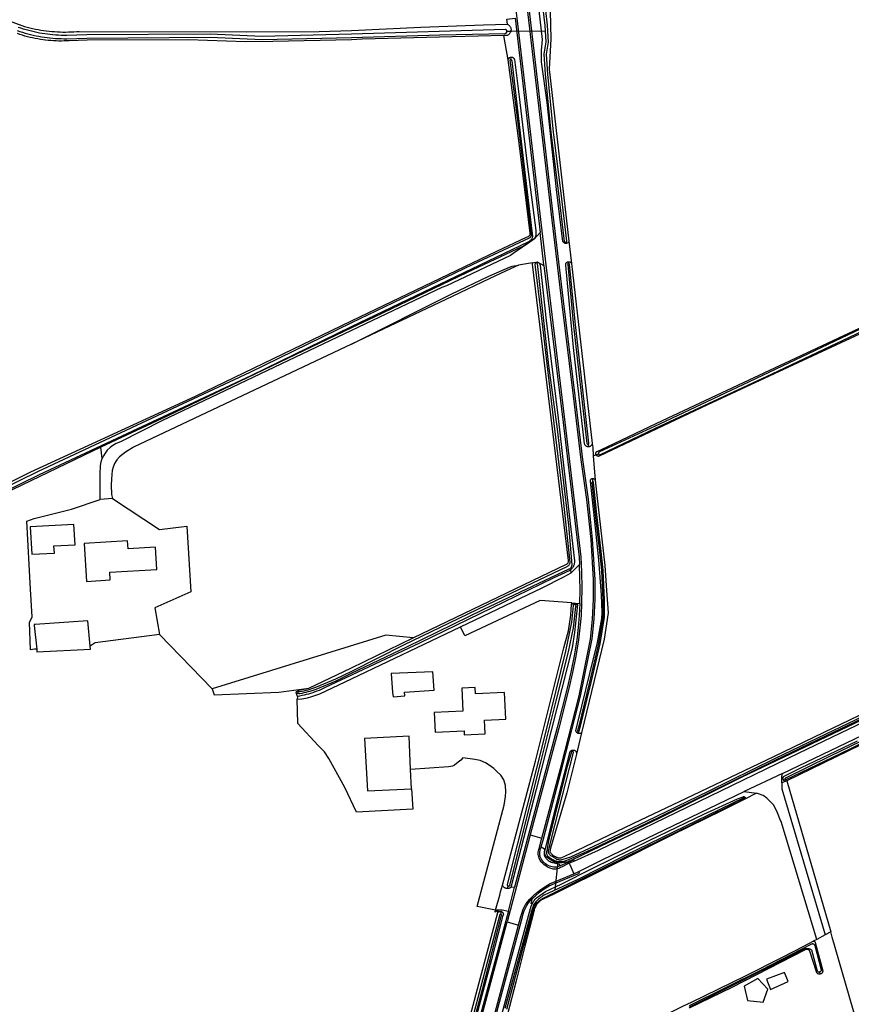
# Model space of a CAD drawing. Header units: metres. Extents: x 174423 to 274510, y 410991 to 462742.
# Tile 220 of 256: x 175052.26 to 175054.81, y 462716.99 to 462720. Entities that reach past the tile are written whole.
import ezdxf

# ---------------------------------------------------------------- set-up
doc = ezdxf.new("R2010")
doc.units = ezdxf.units.M
doc.layers.add('N-XX-AL-LIJN_0.20-G', color=7, linetype='Continuous', lineweight=25)

# ---------------------------------------------------------------- blocks, each defined once
blk = doc.blocks.new('Situatie')
at = {"lineweight": -3}
for p, q in [((-2.2925, 6.3551), (-2.1754, 6.3569)), ((-2.2925, 6.3551), (-2.2806, 6.3553)), ((-2.2817, 6.2757), (-2.2811, 6.2674)), ((-2.1128, 5.7062), (-2.1133, 5.7101)), ((-2.2039, 5.6467), (-2.2042, 5.6488)), ((-2.1049, 5.6502), (-2.1046, 5.6453)), ((-2.0444, 5.0922), (-2.0437, 5.0842)), ((-2.0284, 5.057), (-2.0203, 5.0601)), ((-2.0203, 5.0601), (-2.0128, 5.0629)), ((-2.0305, 4.9875), (-2.0306, 4.9775)), ((-3.499, 4.9265), (-3.5365, 4.923)), ((-2.0852, 4.6049), (-2.0855, 4.6017)), ((-3.1942, 4.3442), (-3.3553, 4.5102)), ((-2.9375, 4.3318), (-2.932, 4.3315)), ((-2.0741, 4.2129), (-2.0754, 4.2078)), ((-2.0911, 4.1525), (-2.0899, 4.1568)), ((-1.4496, 4.0852), (-1.5672, 4.0295)), ((-1.4476, 4.0664), (-1.4416, 4.0685)), ((-1.4368, 4.0621), (-1.3023, 3.6005)), ((-1.5638, 4.011), (-1.567, 4.0098)), ((-2.1781, 3.8372), (-2.1769, 3.8416)), ((-2.1454, 3.7282), (-2.1354, 3.816)), ((-2.2899, 3.7414), (-2.2914, 3.7331)), ((-2.2883, 3.6643), (-2.269, 3.737)), ((-2.3111, 3.6548), (-2.3094, 3.6626)), ((-1.334, 3.4715), (-1.3359, 3.4786))]:
    blk.add_line(p, q, dxfattribs=at)
for points in [[(-2.1024, 3.8104), (-2.1261, 3.799), (-2.1289, 3.7973), (-2.1318, 3.7958), (-2.1348, 3.7946), (-2.138, 3.7937), (-2.1412, 3.793), (-2.1445, 3.7927), (-2.1477, 3.7926), (-2.151, 3.7928), (-2.1543, 3.7933), (-2.1574, 3.7941), (-2.1632, 3.7963), (-2.1687, 3.799), (-2.1739, 3.8022), (-2.1788, 3.8059), (-2.1833, 3.81), (-2.1875, 3.8145), (-2.1912, 3.8194), (-2.1929, 3.8227), (-2.1943, 3.8262), (-2.1954, 3.8298), (-2.1962, 3.8335), (-2.1967, 3.8372), (-2.1969, 3.841), (-2.1967, 3.8447), (-2.1962, 3.8485), (-2.1954, 3.8521), (-2.1943, 3.8557), (-2.1858, 3.8872), (-2.1262, 4.1116), (-2.0719, 4.3221), (-2.0373, 4.4961), (-2.031, 4.5566), (-2.0278, 4.6174), (-2.0277, 4.6782), (-2.0353, 4.8006), (-2.0478, 4.9227), (-2.0651, 5.0442), (-2.0888, 5.2398), (-2.1245, 5.5283), (-2.1565, 5.7946), (-2.1967, 6.1447), (-2.2306, 6.4333)], [(-2.188, 3.8605), (-2.1812, 3.8856), (-2.1212, 4.1117), (-2.0673, 4.3211), (-2.0321, 4.4965), (-2.0258, 4.5571), (-2.0227, 4.6178), (-2.0229, 4.6787), (-2.0305, 4.8014), (-2.043, 4.9237), (-2.0603, 5.0454), (-2.0839, 5.2406), (-2.1198, 5.5307), (-2.1514, 5.7951), (-2.1917, 6.1463), (-2.2261, 6.4353)], [(-2.2925, 6.3551), (-2.2927, 6.3561), (-2.293, 6.357), (-2.2934, 6.3579), (-2.2941, 6.3586), (-2.2948, 6.3593), (-2.2956, 6.3598), (-2.2965, 6.3602), (-2.2974, 6.3604), (-2.2983, 6.3605), (-2.7678, 6.3461), (-3.0414, 6.3395), (-3.2002, 6.3466), (-3.5778, 6.3445), (-3.6392, 6.3424), (-3.6476, 6.3424), (-3.656, 6.3426), (-3.6644, 6.3429), (-3.6727, 6.3434), (-3.6811, 6.344), (-3.6894, 6.3448), (-3.6978, 6.3458), (-3.7061, 6.347), (-3.7144, 6.3483), (-3.7226, 6.3497), (-3.7309, 6.3513), (-3.7391, 6.3531), (-3.7473, 6.355), (-3.7554, 6.3571), (-3.7635, 6.3593), (-3.7715, 6.3617), (-3.7795, 6.3642), (-3.7875, 6.3669)], [(-3.7907, 6.3575), (-3.7826, 6.3547), (-3.7744, 6.3521), (-3.7662, 6.3497), (-3.7579, 6.3474), (-3.7496, 6.3453), (-3.7413, 6.3433), (-3.7329, 6.3415), (-3.7245, 6.3399), (-3.716, 6.3384), (-3.7075, 6.3371), (-3.699, 6.3359), (-3.6905, 6.3349), (-3.682, 6.3341), (-3.6734, 6.3334), (-3.6649, 6.3329), (-3.6563, 6.3326), (-3.6477, 6.3324), (-3.639, 6.3324), (-3.5776, 6.3345), (-3.2004, 6.3366), (-3.0415, 6.3295), (-2.7678, 6.3362), (-2.4977, 6.344), (-2.2983, 6.3486), (-2.2973, 6.3488), (-2.2964, 6.349), (-2.2955, 6.3494), (-2.2947, 6.35), (-2.294, 6.3506), (-2.2934, 6.3514), (-2.2929, 6.3523), (-2.2926, 6.3532), (-2.2925, 6.3542), (-2.2925, 6.3551)], [(-2.2219, 6.7501), (-2.1764, 6.3729), (-2.1735, 6.3227), (-2.1798, 6.2852), (-2.176, 6.2238), (-2.1581, 6.0459), (-2.1348, 5.8593), (-2.1174, 5.7121), (-2.117, 5.7117), (-2.1164, 5.7111), (-2.1157, 5.7106), (-2.1149, 5.7103), (-2.1141, 5.7101), (-2.1133, 5.7101), (-2.1124, 5.7103), (-2.1116, 5.7106), (-2.1109, 5.711), (-2.1103, 5.7116), (-2.1098, 5.7123), (-2.1094, 5.713), (-2.1269, 5.8602), (-2.1501, 6.0468), (-2.168, 6.2244), (-2.1718, 6.2847), (-2.1654, 6.3222), (-2.1684, 6.3733), (-2.2044, 6.6891)], [(-2.0203, 5.0601), (-2.0204, 5.0604), (-2.0207, 5.0614), (-2.0208, 5.0626), (-2.0208, 5.0637), (-2.0206, 5.0648), (-2.0203, 5.0659), (-2.0198, 5.0669), (-2.0192, 5.0678), (-2.0184, 5.0687), (-2.0175, 5.0694), (-2.0166, 5.07), (-1.9857, 5.0844), (-1.8339, 5.1563), (-1.569, 5.2806), (-1.2145, 5.447)], [(-2.1608, 6.4164), (-2.1582, 6.3317), (-2.1635, 6.2391), (-2.1029, 5.7128), (-2.095, 5.6446), (-2.0317, 5.0942), (-2.0303, 5.0824), (-2.0284, 5.057)], [(-2.3171, 6.8437), (-2.2706, 6.4612), (-2.2627, 6.3949), (-2.1741, 5.6404), (-2.1156, 5.1596), (-2.0668, 4.7472), (-2.0644, 4.7003), (-2.0636, 4.6534), (-2.0644, 4.6065), (-2.066, 4.5687), (-2.0692, 4.531), (-2.0739, 4.4935), (-2.0822, 4.4436), (-2.0922, 4.394), (-2.1037, 4.3448), (-2.1343, 4.2239), (-2.2217, 3.897), (-2.2921, 3.631)], [(-2.1128, 5.7062), (-2.114, 5.7064), (-2.1152, 5.7067), (-2.1163, 5.7072), (-2.1174, 5.7078), (-2.1184, 5.7086), (-2.1193, 5.7094), (-2.12, 5.7104), (-2.1207, 5.7115), (-2.1212, 5.7126), (-2.141, 5.871), (-2.1696, 6.1371), (-2.1871, 6.2618), (-2.187, 6.2964), (-2.1836, 6.3301), (-2.2309, 6.7387)], [(-3.823, 6.3903), (-3.7761, 6.3726), (-3.768, 6.3702), (-3.7598, 6.3679), (-3.7516, 6.3658), (-3.7434, 6.3638), (-3.7351, 6.362), (-3.7267, 6.3604), (-3.7184, 6.3589), (-3.71, 6.3576), (-3.7016, 6.3564), (-3.6932, 6.3554), (-3.6847, 6.3546), (-3.6763, 6.3539), (-3.6678, 6.3534), (-3.6593, 6.353), (-3.6509, 6.3528), (-3.6424, 6.3528), (-3.6339, 6.3529), (-3.6254, 6.3531), (-3.6169, 6.3536), (-3.6085, 6.3542), (-3.601, 6.3548), (-3.09, 6.3529), (-2.8674, 6.3541), (-2.7678, 6.3578), (-2.5561, 6.3676), (-2.3638, 6.3743), (-2.2912, 6.3769), (-2.2896, 6.3761), (-2.2881, 6.3752), (-2.2868, 6.3742), (-2.2855, 6.373), (-2.2843, 6.3717), (-2.2833, 6.3703), (-2.2824, 6.3689), (-2.2816, 6.3673), (-2.281, 6.3657), (-2.2805, 6.364), (-2.2802, 6.3623), (-2.2801, 6.3606), (-2.2801, 6.3589), (-2.2802, 6.3571), (-2.2805, 6.3554), (-2.2806, 6.3553)], [(-4.2474, 4.7607), (-3.7486, 5.008), (-3.2454, 5.239), (-2.7678, 5.469), (-2.3233, 5.6828), (-2.2326, 5.725), (-2.2264, 5.7279), (-2.2254, 5.7285), (-2.2245, 5.7292), (-2.2237, 5.73), (-2.2229, 5.731), (-2.2224, 5.732), (-2.2219, 5.7331), (-2.2217, 5.7342), (-2.2215, 5.7354), (-2.2216, 5.7366), (-2.2217, 5.7374), (-2.2552, 6.0127), (-2.2887, 6.2676), (-2.3019, 6.3421), (-2.7351, 6.3308), (-2.7678, 6.3289), (-3.0082, 6.3235), (-3.0923, 6.3226), (-3.2665, 6.3292), (-3.577, 6.3275), (-3.6312, 6.3261), (-3.6392, 6.3256), (-3.6473, 6.3254), (-3.6554, 6.3253), (-3.6634, 6.3253), (-3.6715, 6.3255), (-3.6795, 6.3259), (-3.6876, 6.3264), (-3.6956, 6.3271), (-3.7036, 6.328), (-3.7116, 6.329), (-3.7196, 6.3302), (-3.7276, 6.3315), (-3.7355, 6.333), (-3.7434, 6.3346), (-3.7512, 6.3364), (-3.7591, 6.3384), (-3.7668, 6.3405), (-3.7746, 6.3428), (-3.7823, 6.3452), (-3.7899, 6.3478)], [(-2.2912, 6.3769), (-2.2929, 6.3917), (-2.2679, 6.3949), (-2.1913, 5.7401), (-2.2098, 5.7189), (-2.2109, 5.7181), (-2.2267, 5.7071), (-2.2447, 5.6947), (-2.2733, 5.6753), (-2.2819, 5.6694), (-2.4778, 5.5765), (-2.492, 5.5713), (-2.7678, 5.4395), (-3.3481, 5.1633), (-3.4744, 5.0995), (-3.4875, 5.0941), (-3.4977, 5.088), (-3.5065, 5.0816), (-3.5149, 5.0739), (-3.5218, 5.0645), (-3.5266, 5.0564), (-3.5304, 5.0488)], [(-2.2806, 6.3553), (-2.281, 6.3538), (-2.2816, 6.3522), (-2.2824, 6.3506), (-2.2833, 6.3491), (-2.2844, 6.3478), (-2.2856, 6.3465), (-2.2868, 6.3453), (-2.2882, 6.3443), (-2.2897, 6.3434), (-2.2912, 6.3426), (-2.2929, 6.342), (-2.2936, 6.3418), (-2.3019, 6.3421)], [(-4.2629, 4.7348), (-3.7222, 4.9997), (-3.0748, 5.3025), (-2.7678, 5.452), (-2.2275, 5.7113), (-2.2257, 5.7122), (-2.2239, 5.7133), (-2.2223, 5.7145), (-2.2207, 5.7157), (-2.2193, 5.7172), (-2.2179, 5.7187), (-2.2167, 5.7203), (-2.2156, 5.722), (-2.2147, 5.7238), (-2.2139, 5.7257), (-2.2136, 5.7275), (-2.2135, 5.7284), (-2.2138, 5.73), (-2.214, 5.7315), (-2.2143, 5.7354), (-2.2508, 6.0431), (-2.2771, 6.2651), (-2.2791, 6.2673), (-2.2811, 6.2674), (-2.2832, 6.2675), (-2.2835, 6.2671), (-2.2552, 6.0433), (-2.2188, 5.7338), (-2.2188, 5.7335), (-2.2187, 5.7322), (-2.2187, 5.731), (-2.2189, 5.7297), (-2.2192, 5.7285), (-2.2197, 5.7273), (-2.2203, 5.7262), (-2.2211, 5.7252), (-2.222, 5.7243), (-2.223, 5.7235), (-2.2241, 5.7228), (-2.3964, 5.6418), (-2.6153, 5.5366), (-2.7678, 5.4631), (-3.0791, 5.3115), (-3.7265, 5.0087), (-4.2673, 4.7438)], [(-2.2817, 6.2757), (-2.2809, 6.2758), (-2.2797, 6.2759), (-2.2784, 6.2759), (-2.2772, 6.2757), (-2.276, 6.2754), (-2.2749, 6.2749), (-2.2738, 6.2742), (-2.2728, 6.2734), (-2.2719, 6.2726), (-2.2711, 6.2716), (-2.2705, 6.2705), (-2.27, 6.2694), (-2.2698, 6.2686), (-2.2551, 6.1542), (-2.2306, 5.9486), (-2.2046, 5.7454), (-2.2037, 5.7321), (-2.2042, 5.73), (-2.2049, 5.7279), (-2.2058, 5.7258), (-2.2068, 5.7238), (-2.2079, 5.7219), (-2.2106, 5.7194), (-2.2169, 5.7149), (-2.2172, 5.7146), (-2.2421, 5.698), (-2.2625, 5.6885), (-2.414, 5.6169), (-2.6985, 5.4804), (-2.7681, 5.4482), (-3.3317, 5.1783), (-3.5345, 5.0831)], [(-2.2887, 6.2676), (-2.2885, 6.2688), (-2.2882, 6.27), (-2.2877, 6.2711), (-2.287, 6.2721), (-2.2862, 6.2731), (-2.2853, 6.2739), (-2.2843, 6.2746), (-2.2832, 6.2752), (-2.2821, 6.2756), (-2.2817, 6.2757)], [(2.6992, 6.1238), (1.8706, 5.722), (1.8242, 5.6996), (1.6768, 5.6268), (0.679, 5.1448), (0.6129, 5.1131), (-1.3994, 4.1472), (-2.0137, 3.8493), (-2.0863, 3.8167), (-2.0879, 3.821), (-2.1228, 3.8058), (-2.1296, 3.803)], [(-3.731, 4.4655), (-3.7376, 4.4652), (-3.7502, 4.4631), (-3.7532, 4.5472), (-3.7443, 4.5645), (-3.7495, 4.6491), (-3.7615, 4.857), (-3.7389, 4.8647), (-3.6246, 4.8934), (-3.5365, 4.923), (-3.5365, 5.001), (-3.5353, 5.0269), (-3.534, 5.0379), (-3.5308, 5.048), (-3.5304, 5.0488), (-3.5345, 5.0831), (-3.9113, 4.9024)], [(-2.4543, 3.1582), (-2.3206, 3.6599), (-2.3192, 3.6649), (-2.3232, 3.6643), (-2.3286, 3.6612), (-2.3284, 3.6622), (-2.3271, 3.667), (-2.3832, 3.6778), (-2.3014, 3.9879), (-2.2967, 4.0143), (-2.2955, 4.0287), (-2.2972, 4.0483), (-2.3019, 4.0652), (-2.3117, 4.0798), (-2.3236, 4.0908), (-2.3331, 4.1001), (-2.3469, 4.1102), (-2.3585, 4.1179), (-2.3749, 4.1247), (-2.3904, 4.1276), (-2.4274, 4.1332), (-2.4332, 4.1256), (-2.4413, 4.1193), (-2.4526, 4.111), (-2.4593, 4.1077), (-2.4715, 4.105), (-2.5874, 4.0974)], [(-2.1794, 5.6388), (-2.1796, 5.6403), (-2.1913, 5.7401)], [(-2.1029, 5.7128), (-2.103, 5.7125), (-2.1035, 5.7114), (-2.1042, 5.7103), (-2.1049, 5.7093), (-2.1058, 5.7085), (-2.1068, 5.7077), (-2.1079, 5.7071), (-2.1091, 5.7067), (-2.1103, 5.7064), (-2.1115, 5.7062), (-2.1128, 5.7062)], [(-1.1096, 5.4931), (-1.5516, 5.2825), (-1.8264, 5.1536), (-2.0116, 5.0673), (-2.012, 5.0669), (-2.0125, 5.0662), (-2.0128, 5.0655), (-2.013, 5.0647), (-2.013, 5.0639), (-2.0128, 5.0631), (-2.0128, 5.0629), (-2.0125, 5.0623), (-2.0121, 5.0617), (-2.0115, 5.0611), (-2.0109, 5.0606), (-2.0101, 5.0603), (-2.0093, 5.0601), (-2.0085, 5.0601), (-1.8384, 5.1413), (-1.4815, 5.3074), (-1.0667, 5.5046)], [(-2.0284, 5.057), (-2.0229, 4.9824), (-2.0229, 4.9823), (-2.0156, 4.9175), (-1.9929, 4.7215), (-1.9882, 4.6446), (-1.9834, 4.576), (-1.995, 4.4962), (-2.0641, 4.2096), (-2.0766, 4.1578), (-2.08, 4.1444), (-2.1097, 4.0256), (-2.1597, 3.8562), (-2.1611, 3.8457), (-2.1597, 3.8436), (-2.1582, 3.8416), (-2.1565, 3.8397), (-2.1548, 3.8379), (-2.1529, 3.8362), (-2.1509, 3.8346), (-2.1488, 3.8331), (-2.1466, 3.8318), (-2.1444, 3.8307), (-2.1421, 3.8296), (-2.1397, 3.8287), (-2.1378, 3.8282), (-2.1357, 3.8276), (-2.1335, 3.8272), (-2.1313, 3.827), (-2.1291, 3.827), (-2.1269, 3.8271), (-2.1137, 3.833), (-2.0785, 3.8495), (-2.0299, 3.8729), (-1.8827, 3.9431), (-1.7459, 4.0083), (-1.6104, 4.073), (-1.4763, 4.1375), (-1.3221, 4.2116), (-1.165, 4.2864)], [(-1.1552, 5.4558), (-1.6795, 5.2123), (-2.0101, 5.0555), (-2.0114, 5.0552), (-2.0126, 5.055), (-2.0137, 5.0551), (-2.0148, 5.0553), (-2.0159, 5.0556), (-2.0169, 5.0561), (-2.0178, 5.0567), (-2.0186, 5.0575), (-2.0194, 5.0584), (-2.0199, 5.0593), (-2.0203, 5.0601)], [(-2.579, 4.4995), (-2.1109, 4.725), (-2.1097, 4.7257), (-2.1086, 4.7264), (-2.1075, 4.7273), (-2.1066, 4.7283), (-2.1058, 4.7294), (-2.1051, 4.7306), (-2.1046, 4.7319), (-2.1042, 4.7332), (-2.104, 4.7345), (-2.1039, 4.7359), (-2.1039, 4.7363), (-2.2143, 5.6432), (-2.2147, 5.647), (-2.2574, 5.6398), (-2.2819, 5.6282), (-2.3448, 5.5985), (-2.4603, 5.5439), (-2.7678, 5.3984), (-3.4345, 5.083), (-3.4383, 5.0808), (-3.4511, 5.0725), (-3.4589, 5.0674), (-3.469, 5.0607), (-3.4775, 5.0536), (-3.4857, 5.0443), (-3.4932, 5.0335), (-3.4974, 5.0215), (-3.5, 5.0114), (-3.5015, 4.9997), (-3.5025, 4.985), (-3.5031, 4.9683), (-3.5022, 4.9387), (-3.499, 4.9265), (-3.355, 4.8314), (-3.2721, 4.8411), (-3.2598, 4.641), (-3.3697, 4.5922), (-3.3553, 4.5102)], [(-2.932, 4.3315), (-2.9319, 4.3305), (-2.9294, 4.3295), (-2.9258, 4.33), (-2.9194, 4.3311), (-2.9131, 4.3324), (-2.9069, 4.3338), (-2.9007, 4.3354), (-2.8945, 4.3371), (-2.8883, 4.339), (-2.8823, 4.3411), (-2.8762, 4.3433), (-2.8146, 4.3686), (-2.7678, 4.3914), (-2.5987, 4.4725), (-2.3637, 4.5872), (-2.102, 4.7108), (-2.1007, 4.7114), (-2.0994, 4.7122), (-2.0982, 4.7131), (-2.0972, 4.7142), (-2.0962, 4.7153), (-2.0954, 4.7165), (-2.0947, 4.7179), (-2.0942, 4.7192), (-2.0938, 4.7207), (-2.0935, 4.7222), (-2.0935, 4.7228), (-2.1034, 4.8443), (-2.1383, 5.1377), (-2.164, 5.333), (-2.1843, 5.5077), (-2.1994, 5.6444), (-2.1998, 5.6451), (-2.2003, 5.6457), (-2.2009, 5.6462), (-2.2016, 5.6465), (-2.2023, 5.6468), (-2.2031, 5.6468), (-2.2039, 5.6467), (-2.2046, 5.6464), (-2.2053, 5.646), (-2.2059, 5.6455), (-2.2063, 5.6448), (-2.2066, 5.6441), (-2.2068, 5.6433), (-2.2068, 5.6425), (-2.1876, 5.4854), (-2.1489, 5.155), (-2.1206, 4.9214), (-2.0998, 4.731), (-2.1, 4.7294), (-2.1003, 4.7279), (-2.1008, 4.7264), (-2.1014, 4.7249), (-2.1022, 4.7235), (-2.1031, 4.7222), (-2.1041, 4.721), (-2.1053, 4.7198), (-2.1065, 4.7189), (-2.1079, 4.718), (-2.1093, 4.7173), (-2.3002, 4.6267), (-2.6089, 4.4774), (-2.7678, 4.397), (-2.8167, 4.3732), (-2.878, 4.348), (-2.8839, 4.3458), (-2.8899, 4.3438), (-2.8959, 4.3419), (-2.9019, 4.3402), (-2.908, 4.3387), (-2.9142, 4.3373), (-2.9204, 4.336), (-2.9266, 4.3349), (-2.9311, 4.3343), (-2.9322, 4.3325), (-2.932, 4.3315)], [(-2.7678, 5.3984), (-2.4634, 5.5506), (-2.3476, 5.6057), (-2.2852, 5.6333), (-2.2761, 5.6366), (-2.2574, 5.6398)], [(-2.2147, 5.647), (-2.2099, 5.6479), (-2.2042, 5.6488)], [(-2.2042, 5.6488), (-2.2005, 5.6495), (-2.1992, 5.6491), (-2.1979, 5.6485), (-2.1966, 5.6478), (-2.1955, 5.647), (-2.1944, 5.6461), (-2.1935, 5.645), (-2.1927, 5.6438), (-2.192, 5.6426), (-2.1915, 5.6413), (-2.1911, 5.6399), (-2.1727, 5.47), (-2.1359, 5.1719), (-2.1081, 4.9288), (-2.0859, 4.7356), (-2.0858, 4.7337), (-2.0859, 4.7314), (-2.0861, 4.7291), (-2.0865, 4.7269), (-2.087, 4.7247), (-2.0877, 4.7225), (-2.0886, 4.7204), (-2.0895, 4.7183), (-2.0907, 4.7163), (-2.092, 4.7144), (-2.0934, 4.7126), (-2.0949, 4.7109), (-2.0965, 4.7093), (-2.0975, 4.7084)], [(-2.2005, 5.6495), (-2.1997, 5.6496), (-2.1794, 5.6388), (-2.1203, 5.1589), (-2.0718, 4.7466), (-2.0713, 4.7391), (-2.0709, 4.7315), (-2.0705, 4.7239), (-2.0948, 4.7), (-2.0963, 4.6991)], [(-2.0437, 5.0842), (-2.045, 5.0843), (-2.0464, 5.0846), (-2.0477, 5.085), (-2.049, 5.0855), (-2.0502, 5.0862), (-2.0513, 5.0871), (-2.0523, 5.088), (-2.0531, 5.0891), (-2.0539, 5.0902), (-2.0545, 5.0915), (-2.055, 5.0928), (-2.0886, 5.3884), (-2.1128, 5.6397), (-2.1129, 5.6409), (-2.1129, 5.6421), (-2.1126, 5.6433), (-2.1123, 5.6444), (-2.1117, 5.6455), (-2.1111, 5.6466), (-2.1103, 5.6475), (-2.1094, 5.6483), (-2.1084, 5.649), (-2.1073, 5.6495), (-2.1061, 5.6499), (-2.1049, 5.6502)], [(-2.0444, 5.0922), (-2.0437, 5.0924), (-2.0431, 5.0927), (-2.0426, 5.0931), (-2.0421, 5.0937), (-2.0418, 5.0943), (-2.0417, 5.095), (-2.0842, 5.4677), (-2.1016, 5.6429), (-2.1017, 5.6432), (-2.1019, 5.6438), (-2.1022, 5.6443), (-2.1027, 5.6448), (-2.1033, 5.6451), (-2.1039, 5.6452), (-2.1046, 5.6453), (-2.1052, 5.6451), (-2.1058, 5.6448), (-2.1063, 5.6444), (-2.1066, 5.6438), (-2.1069, 5.6432), (-2.1069, 5.6426), (-2.1068, 5.6419), (-2.0899, 5.463), (-2.0479, 5.0946), (-2.0478, 5.0943), (-2.0475, 5.0936), (-2.047, 5.0931), (-2.0465, 5.0927), (-2.0458, 5.0923), (-2.0451, 5.0922), (-2.0444, 5.0922)], [(-2.1049, 5.6502), (-2.1037, 5.6503), (-2.1025, 5.6502), (-2.1013, 5.65), (-2.1001, 5.6496), (-2.099, 5.6491), (-2.098, 5.6484), (-2.0971, 5.6476), (-2.0963, 5.6467), (-2.0956, 5.6457), (-2.095, 5.6446)], [(-2.0317, 5.0942), (-2.0318, 5.0939), (-2.0321, 5.0926), (-2.0326, 5.0913), (-2.0333, 5.09), (-2.0341, 5.0889), (-2.035, 5.0878), (-2.036, 5.0869), (-2.0371, 5.0861), (-2.0383, 5.0854), (-2.0396, 5.0849), (-2.0409, 5.0845), (-2.0423, 5.0843), (-2.0437, 5.0842)], [(-2.0754, 4.2078), (-2.0762, 4.2082), (-2.0773, 4.2089), (-2.0783, 4.2097), (-2.0792, 4.2106), (-2.0801, 4.2116), (-2.0807, 4.2128), (-2.0813, 4.214), (-2.0816, 4.2152), (-2.0754, 4.2406), (-2.0393, 4.3913), (-2.0152, 4.486), (-2.0028, 4.5589), (-2.0012, 4.5776), (-2.0035, 4.6317), (-2.0115, 4.739), (-2.0206, 4.8277), (-2.0322, 4.9314), (-2.0374, 4.9793), (-2.0374, 4.9804), (-2.0373, 4.9814), (-2.037, 4.9825), (-2.0366, 4.9835), (-2.036, 4.9844), (-2.0353, 4.9853), (-2.0345, 4.986), (-2.0336, 4.9866), (-2.0326, 4.987), (-2.0315, 4.9874), (-2.0305, 4.9875)], [(-2.0306, 4.9775), (-2.0316, 4.977), (-2.0323, 4.9761), (-2.0327, 4.9752), (-2.0228, 4.8764), (-2.0105, 4.7729), (-2.0035, 4.7061), (-1.9988, 4.6148), (-1.9988, 4.5636), (-2.0121, 4.4825), (-2.0396, 4.364), (-2.0726, 4.2299), (-2.0767, 4.2157), (-2.0766, 4.2157), (-2.0765, 4.215), (-2.0762, 4.2143), (-2.0758, 4.2138), (-2.0753, 4.2134), (-2.0746, 4.2131), (-2.0741, 4.2129), (-2.0739, 4.2129), (-2.0733, 4.2129), (-2.0726, 4.2131), (-2.072, 4.2134), (-2.0714, 4.2138), (-2.0348, 4.3629), (-2.0072, 4.4815), (-1.9938, 4.5632), (-1.9938, 4.6149), (-1.9985, 4.7065), (-2.0055, 4.7735), (-2.0178, 4.877), (-2.0277, 4.9757), (-2.028, 4.9766), (-2.0285, 4.977), (-2.0295, 4.9774), (-2.0306, 4.9775)], [(-2.0305, 4.9875), (-2.0294, 4.9875), (-2.0283, 4.9873), (-2.0273, 4.987), (-2.0263, 4.9866), (-2.0254, 4.9859), (-2.0246, 4.9852), (-2.0239, 4.9844), (-2.0233, 4.9834), (-2.0229, 4.9824)], [(-3.6781, 4.7809), (-3.6137, 4.7842), (-3.6169, 4.8462), (-3.7505, 4.8392), (-3.7463, 4.7554), (-3.6769, 4.7589), (-3.6781, 4.7809)], [(-3.5785, 4.6724), (-3.506, 4.6769), (-3.5075, 4.7004), (-3.363, 4.7093), (-3.3672, 4.7769), (-3.4515, 4.7717), (-3.4531, 4.7969), (-3.5856, 4.7888), (-3.5785, 4.6724)], [(-1.1441, 4.279), (-1.5757, 4.0727), (-1.8255, 3.9485), (-2.0074, 3.8613), (-2.0957, 3.8187), (-2.0983, 3.8176), (-2.1018, 3.8164), (-2.1053, 3.8153), (-2.1089, 3.8143), (-2.1126, 3.8135), (-2.1162, 3.8129), (-2.1199, 3.8124), (-2.1236, 3.8121), (-2.1273, 3.812), (-2.131, 3.812), (-2.1347, 3.8122), (-2.1384, 3.8125), (-2.1421, 3.813), (-2.1457, 3.8136), (-2.1493, 3.8144), (-2.1626, 3.8235), (-2.1704, 3.8293), (-2.1714, 3.8302), (-2.1726, 3.8313), (-2.1736, 3.8326), (-2.1745, 3.8339), (-2.1753, 3.8353), (-2.1759, 3.8368), (-2.1764, 3.8384), (-2.1768, 3.84), (-2.1769, 3.8416), (-2.1769, 3.8416), (-2.177, 3.8432), (-2.1768, 3.8448), (-2.1765, 3.8464), (-2.1427, 3.9821), (-2.0989, 4.152), (-2.0988, 4.1523), (-2.098, 4.1533), (-2.097, 4.1542), (-2.096, 4.155), (-2.0949, 4.1557), (-2.0937, 4.1562), (-2.0925, 4.1566), (-2.0912, 4.1568), (-2.0899, 4.1568)], [(-1.1382, 4.291), (-1.3172, 4.2057), (-1.4739, 4.1303), (-1.6771, 4.0303), (-1.8666, 3.9378), (-2.028, 3.8615), (-2.0983, 3.8293), (-2.1213, 3.8217), (-2.1217, 3.8215), (-2.1237, 3.821), (-2.1257, 3.8206), (-2.1277, 3.8203), (-2.1297, 3.8202), (-2.1317, 3.8203), (-2.1337, 3.8206), (-2.1357, 3.821), (-2.1376, 3.8215), (-2.1395, 3.8222), (-2.1413, 3.8231), (-2.1431, 3.824), (-2.1556, 3.8319), (-2.1565, 3.8324), (-2.1579, 3.8332), (-2.1593, 3.8342), (-2.1605, 3.8353), (-2.1616, 3.8365), (-2.1626, 3.8378), (-2.1634, 3.8392), (-2.1642, 3.8407), (-2.1647, 3.8422), (-2.1651, 3.8438), (-2.1654, 3.8454), (-2.1655, 3.8471), (-2.1574, 3.8822), (-2.1013, 4.1015), (-2.0894, 4.1494), (-2.0893, 4.1498), (-2.0894, 4.1505), (-2.0896, 4.1512), (-2.09, 4.1517), (-2.0905, 4.1522), (-2.0911, 4.1525), (-2.0918, 4.1527), (-2.0925, 4.1528), (-2.0931, 4.1527), (-2.0938, 4.1524), (-2.0943, 4.152), (-2.0947, 4.1515), (-2.0951, 4.1508), (-2.1079, 4.1062), (-2.165, 3.8803), (-2.1707, 3.848), (-2.1711, 3.8466), (-2.1714, 3.845), (-2.1715, 3.8433), (-2.1714, 3.8416), (-2.1712, 3.84), (-2.1709, 3.8383), (-2.1703, 3.8367), (-2.1697, 3.8352), (-2.1688, 3.8337), (-2.1679, 3.8324), (-2.1579, 3.8252), (-2.1575, 3.8249), (-2.1551, 3.8233), (-2.1527, 3.8219), (-2.1502, 3.8206), (-2.1476, 3.8194), (-2.145, 3.8184), (-2.1423, 3.8175), (-2.1396, 3.8168), (-2.1368, 3.8162), (-2.134, 3.8158), (-2.1312, 3.8155), (-2.1283, 3.8154), (-2.1255, 3.8155), (-2.1227, 3.8157), (-2.1199, 3.8161), (-2.1171, 3.8167), (-2.0962, 3.8247), (-2.0259, 3.857), (-1.8644, 3.9333), (-1.6749, 4.0258), (-1.4717, 4.1258), (-1.315, 4.2011), (-1.136, 4.2865)], [(-2.934, 4.3128), (-2.9198, 4.3137), (-2.9028, 4.3166), (-2.8896, 4.3206), (-2.8644, 4.3286), (-2.7678, 4.3746), (-2.4344, 4.5335), (-2.1846, 4.6526), (-2.1184, 4.6862), (-2.0963, 4.6991), (-2.0975, 4.7084), (-2.0983, 4.7078), (-2.1001, 4.7064), (-2.102, 4.7052), (-2.1509, 4.6824), (-2.3019, 4.609), (-2.5579, 4.4848), (-2.7678, 4.3854), (-2.8487, 4.3478), (-2.8545, 4.345), (-2.8608, 4.3421), (-2.8671, 4.3393), (-2.8736, 4.3368), (-2.88, 4.3343), (-2.8866, 4.3321), (-2.8932, 4.33), (-2.8998, 4.3281), (-2.9065, 4.3263), (-2.9132, 4.3247), (-2.92, 4.3233), (-2.9268, 4.322), (-2.9336, 4.321)], [(-2.0699, 4.6053), (-2.0699, 4.6059), (-2.0699, 4.6066), (-2.069, 4.6457), (-2.0692, 4.6848), (-2.0705, 4.7239)], [(-1.4521, 4.056), (-1.4518, 4.0658), (-1.4516, 4.0748), (-1.4514, 4.076), (-1.4496, 4.0852), (-0.96, 4.319), (-0.2158, 4.6768), (-0.2007, 4.6634)], [(-1.4476, 4.0664), (-1.448, 4.0674), (-1.4483, 4.0686), (-1.4485, 4.0698), (-1.4485, 4.0709), (-1.4483, 4.0721), (-1.448, 4.0732), (-1.4475, 4.0743), (-1.4469, 4.0753), (-1.4462, 4.0763), (-1.3939, 4.1019), (-1.2208, 4.1846)], [(-0.9879, 4.2907), (-1.3056, 4.1372), (-1.4409, 4.0708), (-1.441, 4.0707), (-1.4414, 4.0703), (-1.4416, 4.0697), (-1.4417, 4.0691), (-1.4416, 4.0685), (-1.4414, 4.0679), (-1.441, 4.0674), (-1.4406, 4.067), (-1.44, 4.0667), (-1.4394, 4.0665), (-1.4387, 4.0664), (-1.4381, 4.0665), (-1.2747, 4.1452), (-0.9874, 4.2846)], [(0.2773, 4.1423), (0.2451, 4.1287), (0.1564, 4.2855), (0.0215, 4.2212), (0.0152, 4.2293), (-0.1986, 4.6611), (-0.204, 4.6585), (-0.5372, 4.5002), (-1.4368, 4.0621)], [(-2.0945, 4.607), (-2.1914, 4.6138), (-2.4209, 4.5059), (-2.4344, 4.5335)], [(-2.2914, 3.7331), (-2.2917, 3.7331), (-2.2933, 3.7333), (-2.2949, 3.7336), (-2.2964, 3.734), (-2.2979, 3.7346), (-2.2994, 3.7354), (-2.3007, 3.7363), (-2.302, 3.7373), (-2.3031, 3.7384), (-2.3042, 3.7397), (-2.3051, 3.741), (-2.3059, 3.7424), (-2.3065, 3.7439), (-2.2049, 4.1232), (-2.1185, 4.4691), (-2.1043, 4.5214), (-2.0972, 4.5697), (-2.0947, 4.6026), (-2.0933, 4.6033), (-2.0919, 4.604), (-2.0904, 4.6045), (-2.0888, 4.6048), (-2.0873, 4.605), (-2.0857, 4.605), (-2.0852, 4.6049)], [(-2.0855, 4.6017), (-2.0864, 4.6016), (-2.0872, 4.6014), (-2.0879, 4.601), (-2.0886, 4.6005), (-2.0892, 4.5999), (-2.0896, 4.5992), (-2.0899, 4.5984), (-2.0947, 4.548), (-2.1132, 4.4588), (-2.1732, 4.2149), (-2.2308, 3.988), (-2.2922, 3.7459), (-2.2922, 3.7455), (-2.2922, 3.7446), (-2.2919, 3.7438), (-2.2916, 3.743), (-2.291, 3.7424), (-2.2904, 3.7418), (-2.2899, 3.7414), (-2.2897, 3.7413), (-2.2889, 3.741), (-2.288, 3.7409), (-2.2872, 3.7409), (-2.2863, 3.741), (-2.2855, 3.7413), (-2.2848, 3.7418), (-2.2842, 3.7424), (-2.2837, 3.7431), (-2.1894, 4.1194), (-2.1423, 4.3069), (-2.1038, 4.4574), (-2.089, 4.531), (-2.0814, 4.596), (-2.0812, 4.5966), (-2.0812, 4.5974), (-2.0813, 4.5982), (-2.0815, 4.599), (-2.082, 4.5998), (-2.0825, 4.6004), (-2.0832, 4.6009), (-2.0839, 4.6013), (-2.0847, 4.6016), (-2.0855, 4.6017)], [(-2.0852, 4.6049), (-2.0841, 4.6048), (-2.0826, 4.6045), (-2.081, 4.604), (-2.0796, 4.6034), (-2.0782, 4.6027), (-2.0769, 4.6018), (-2.0767, 4.6016), (-2.0856, 4.5158), (-2.0932, 4.4691), (-2.2033, 4.0359), (-2.2809, 3.7366), (-2.2811, 3.7365), (-2.2824, 3.7356), (-2.2838, 3.7348), (-2.2853, 3.7342), (-2.2869, 3.7337), (-2.2884, 3.7333), (-2.2901, 3.7331), (-2.2914, 3.7331)], [(-2.0947, 4.6026), (-2.0945, 4.607), (-2.083, 4.6062), (-2.0699, 4.6053), (-2.0713, 4.5682), (-2.0743, 4.5311), (-2.0789, 4.4942), (-2.0874, 4.4445), (-2.0973, 4.3951), (-2.1085, 4.346), (-2.139, 4.2253), (-2.2262, 3.8986), (-2.269, 3.737), (-2.2809, 3.7366)], [(-3.731, 4.4655), (-3.7302, 4.457), (-3.5666, 4.4658), (-3.5674, 4.4747), (-3.575, 4.5524), (-3.7354, 4.5407), (-3.7386, 4.5404), (-3.7383, 4.5372), (-3.731, 4.4655)], [(-3.3553, 4.5102), (-3.5524, 4.4851), (-3.5674, 4.4747)], [(-2.579, 4.4995), (-2.6628, 4.5085), (-3.1942, 4.3442)], [(-2.8985, 4.3457), (-2.7678, 4.4086), (-2.579, 4.4995)], [(-2.5154, 4.3398), (-2.519, 4.3962), (-2.6462, 4.3908), (-2.6428, 4.3324), (-2.6402, 4.3198), (-2.6054, 4.3226), (-2.606, 4.3342), (-2.5154, 4.3398)], [(-3.1942, 4.3442), (-3.1885, 4.3256), (-2.9905, 4.3335), (-2.8985, 4.3457)], [(-2.9336, 4.321), (-2.9348, 4.3266), (-2.9351, 4.3287), (-2.9375, 4.3318), (-2.9366, 4.3358), (-2.9291, 4.3396), (-2.8985, 4.3457)], [(-2.3884, 4.3282), (-2.3894, 4.3481), (-2.4306, 4.3461), (-2.4272, 4.2754), (-2.5148, 4.2712), (-2.5118, 4.211), (-2.4237, 4.2153), (-2.4231, 4.2028), (-2.3589, 4.2059), (-2.3609, 4.2481), (-2.2957, 4.2512), (-2.2997, 4.3325), (-2.3884, 4.3282)], [(-2.9336, 4.321), (-2.934, 4.3128), (-2.934, 4.3128)], [(-2.5841, 4.0383), (-2.5806, 3.9757), (-2.7528, 3.9671), (-2.7883, 4.0417), (-2.8374, 4.1308), (-2.8511, 4.1515), (-2.87, 4.1706), (-2.9325, 4.2375), (-2.934, 4.3128)], [(-2.7193, 4.0324), (-2.5841, 4.0383), (-2.5874, 4.0974), (-2.5918, 4.1991), (-2.728, 4.1919), (-2.7193, 4.0324)], [(-2.0641, 4.2096), (-2.065, 4.2089), (-2.0661, 4.2083), (-2.0673, 4.2077), (-2.0685, 4.2073), (-2.0698, 4.2071), (-2.0711, 4.207), (-2.0724, 4.207), (-2.0737, 4.2073), (-2.075, 4.2077), (-2.0754, 4.2078)], [(-2.0899, 4.1568), (-2.0886, 4.1567), (-2.0874, 4.1564), (-2.0862, 4.156), (-2.085, 4.1554), (-2.0839, 4.1547), (-2.0829, 4.1539), (-2.0821, 4.1529), (-2.0813, 4.1519), (-2.0807, 4.1507), (-2.0803, 4.1495), (-2.0799, 4.1483), (-2.0798, 4.147), (-2.0798, 4.1457), (-2.08, 4.1444)], [(-1.4368, 4.0621), (-1.4376, 4.0618), (-1.4388, 4.0616), (-1.4399, 4.0616), (-1.4411, 4.0617), (-1.4423, 4.0619), (-1.4434, 4.0623), (-1.4444, 4.0629), (-1.4454, 4.0636), (-1.4462, 4.0644), (-1.4469, 4.0653), (-1.4476, 4.0664)], [(-1.4368, 4.0621), (-1.4521, 4.056), (-1.4522, 4.053), (-1.4514, 4.0384), (-1.3189, 3.5916)], [(-2.3444, 3.2148), (-2.2778, 3.4626), (-2.2202, 3.6719), (-2.22, 3.6728), (-2.2192, 3.6758), (-2.2184, 3.6788), (-2.2173, 3.6817), (-2.2161, 3.6846), (-2.2148, 3.6874), (-2.2141, 3.6887), (-2.2133, 3.6901), (-2.2117, 3.6928), (-2.2099, 3.6954), (-2.208, 3.6978), (-2.206, 3.7002), (-2.2039, 3.7025), (-2.2017, 3.7046), (-2.1746, 3.7241), (-2.1271, 3.7468), (-2.0302, 3.7952), (-1.855, 3.8814), (-1.6902, 3.9606), (-1.5872, 4.0075), (-1.5696, 4.0139), (-1.5688, 4.0142), (-1.5679, 4.0142), (-1.5671, 4.0141), (-1.5663, 4.0139), (-1.5656, 4.0135), (-1.5649, 4.013), (-1.5644, 4.0123), (-1.564, 4.0116), (-1.5638, 4.011)], [(-2.2931, 3.364), (-2.2146, 3.6601), (-2.2079, 3.6796), (-2.2061, 3.6824), (-2.2041, 3.685), (-2.202, 3.6876), (-2.1998, 3.69), (-2.1975, 3.6924), (-2.1951, 3.6946), (-2.1925, 3.6967), (-2.1899, 3.6987), (-2.1872, 3.7006), (-2.1843, 3.7023), (-2.1842, 3.7024), (-2.1675, 3.7109), (-1.9292, 3.8299), (-1.567, 4.0077), (-1.5668, 4.0086), (-1.5668, 4.0091), (-1.567, 4.0098), (-1.5674, 4.0103), (-1.5678, 4.0107), (-1.5684, 4.0107), (-1.9287, 3.8356), (-2.0778, 3.7593), (-2.179, 3.7128), (-2.1794, 3.7126), (-2.1829, 3.7104), (-2.1863, 3.7081), (-2.1897, 3.7057), (-2.193, 3.7031), (-2.1961, 3.7004), (-2.1992, 3.6976), (-2.2021, 3.6947), (-2.205, 3.6917), (-2.2077, 3.6885), (-2.2103, 3.6853), (-2.2179, 3.6639), (-2.2993, 3.3664)], [(-1.3452, 3.5775), (-1.4534, 3.9382), (-1.456, 3.9416), (-1.465, 3.9644), (-1.4653, 3.9657), (-1.4777, 3.9888), (-1.4974, 4.0098), (-1.5089, 4.018), (-1.5259, 4.0241), (-1.5293, 4.0245), (-1.5647, 4.0069), (-1.6344, 3.9722), (-1.7884, 3.8961), (-1.9709, 3.8051), (-2.1494, 3.7162), (-2.1838, 3.6997), (-2.1849, 3.6992), (-2.1874, 3.6977), (-2.1897, 3.6961), (-2.192, 3.6944), (-2.1942, 3.6926), (-2.1962, 3.6906), (-2.1982, 3.6886), (-2.2, 3.6864), (-2.2017, 3.6841), (-2.2033, 3.6817), (-2.2047, 3.6793), (-2.206, 3.6767), (-2.2072, 3.6742), (-2.2082, 3.6715), (-2.209, 3.6688), (-2.2097, 3.666), (-2.2103, 3.6632), (-2.2374, 3.5574), (-2.2644, 3.4509), (-2.292, 3.3447)], [(-2.0729, 3.7856), (-1.9991, 3.8224), (-1.5672, 4.0295), (-1.5293, 4.0245)], [(-1.5638, 4.011), (-1.5637, 4.0108), (-1.5636, 4.01), (-1.5637, 4.0091), (-1.5639, 4.0083), (-1.5642, 4.0076), (-1.5647, 4.0069)], [(-2.2217, 3.897), (-2.1859, 3.8872), (-2.1858, 3.8872)], [(-2.1296, 3.803), (-2.1407, 3.7983), (-2.1452, 3.7982), (-2.1497, 3.7986), (-2.1542, 3.7994), (-2.1586, 3.8005), (-2.1628, 3.802), (-2.1669, 3.8039), (-2.1708, 3.8061), (-2.1743, 3.8084), (-2.1775, 3.811), (-2.1805, 3.8139), (-2.1833, 3.8171), (-2.1857, 3.8205), (-2.1878, 3.8241), (-2.1896, 3.8278), (-2.191, 3.8318), (-2.1917, 3.8354), (-2.192, 3.839), (-2.1921, 3.8427), (-2.1919, 3.8464), (-2.1913, 3.85), (-2.1905, 3.8536), (-2.1894, 3.8571), (-2.188, 3.8605)], [(-2.188, 3.8605), (-2.1779, 3.8551), (-2.1787, 3.8411), (-2.1786, 3.8398), (-2.1784, 3.8385), (-2.1781, 3.8372)], [(-2.1296, 3.803), (-2.1315, 3.8072), (-2.1521, 3.8118), (-2.1548, 3.8125), (-2.1574, 3.8133), (-2.16, 3.8144), (-2.1624, 3.8156), (-2.1647, 3.8171), (-2.1669, 3.8188), (-2.169, 3.8206), (-2.1709, 3.8226), (-2.1726, 3.8248), (-2.1741, 3.827), (-2.1754, 3.8295), (-2.1765, 3.832), (-2.1774, 3.8346), (-2.1781, 3.8372)], [(-2.0863, 3.8167), (-2.1024, 3.8104), (-2.1007, 3.8067), (-2.0878, 3.7785)], [(-2.4103, 3.051), (-2.3204, 3.385), (-2.257, 3.6215), (-2.2498, 3.6474), (-2.2473, 3.6572), (-2.244, 3.6668), (-2.2398, 3.676), (-2.2348, 3.6849), (-2.2291, 3.6932), (-2.2227, 3.701), (-2.2155, 3.7082), (-2.2078, 3.7148), (-2.193, 3.7275), (-2.177, 3.7387), (-2.16, 3.7483), (-2.1422, 3.7562), (-2.0878, 3.7785), (-2.0729, 3.7856)], [(-2.2139, 3.7035), (-2.2115, 3.7057), (-2.209, 3.7079), (-2.2064, 3.7099), (-2.1931, 3.7217), (-2.1788, 3.7322), (-2.1634, 3.7412), (-2.1473, 3.7487), (-2.0707, 3.7805), (-2.0729, 3.7856)], [(-2.3271, 3.667), (-2.3147, 3.7131), (-2.3122, 3.7226), (-2.3065, 3.7439)], [(-2.4192, 2.9986), (-2.4055, 3.049), (-2.3153, 3.3859), (-2.245, 3.6464), (-2.2429, 3.6556), (-2.2399, 3.6646), (-2.2362, 3.6732), (-2.2317, 3.6815), (-2.2264, 3.6894), (-2.2205, 3.6967), (-2.2139, 3.7035)], [(-2.2141, 3.6887), (-2.2185, 3.6865), (-2.2139, 3.7035)], [(-2.3271, 3.667), (-2.3234, 3.6677), (-2.3201, 3.6682), (-2.3153, 3.6682), (-2.3115, 3.6682), (-2.3072, 3.668), (-2.2883, 3.6643), (-2.2891, 3.6611), (-2.4731, 2.9773)], [(-2.3094, 3.6626), (-2.3083, 3.662), (-2.3073, 3.6613), (-2.3063, 3.6605), (-2.3055, 3.6596), (-2.3048, 3.6585), (-2.3043, 3.6574), (-2.3039, 3.6562), (-2.3036, 3.655), (-2.306, 3.6472), (-2.3115, 3.6269), (-2.3396, 3.516), (-2.3855, 3.3447)], [(-2.3111, 3.6548), (-2.3118, 3.655), (-2.3125, 3.6549), (-2.3132, 3.6547), (-2.3138, 3.6544), (-2.3144, 3.6539), (-2.3148, 3.6533), (-2.3723, 3.4331), (-2.4433, 3.1678)], [(-2.5004, 2.9329), (-2.3662, 3.4288), (-2.3091, 3.6509), (-2.3089, 3.6516), (-2.309, 3.6523), (-2.3091, 3.653), (-2.3095, 3.6536), (-2.3099, 3.6541), (-2.3105, 3.6545), (-2.3111, 3.6548)], [(-2.3206, 3.6599), (-2.3198, 3.6607), (-2.3188, 3.6615), (-2.3178, 3.6622), (-2.3166, 3.6627), (-2.3155, 3.6631), (-2.3142, 3.6633), (-2.313, 3.6634), (-2.3118, 3.6633), (-2.3106, 3.663), (-2.3094, 3.6626)], [(-2.6858, 2.056), (-2.7217, 2.0662), (-2.6109, 2.4483), (-2.4684, 2.9761), (-2.2921, 3.631), (-2.257, 3.6215)], [(-1.1603, 3.1092), (-1.2977, 3.5848), (-1.3023, 3.6005), (-1.3189, 3.5916), (-1.3452, 3.5775), (-1.3554, 3.572), (-1.3545, 3.5721), (-1.3537, 3.572), (-1.3528, 3.5718), (-1.352, 3.5714), (-1.3513, 3.5708), (-1.3507, 3.5702), (-1.3502, 3.5694), (-1.3499, 3.5686), (-1.3497, 3.5678), (-1.3265, 3.4818), (-1.3265, 3.4806), (-1.3267, 3.4793), (-1.327, 3.4781), (-1.3274, 3.4769), (-1.328, 3.4758), (-1.3288, 3.4748), (-1.3296, 3.4739), (-1.3306, 3.4731), (-1.3317, 3.4724), (-1.3328, 3.4719), (-1.334, 3.4715), (-1.3352, 3.4713), (-1.3365, 3.4712), (-1.3378, 3.4713), (-1.339, 3.4715), (-1.3402, 3.4719), (-1.3413, 3.4725), (-1.3424, 3.4732), (-1.3433, 3.474), (-1.3442, 3.4749), (-1.3449, 3.476), (-1.3455, 3.4771), (-1.3459, 3.4783), (-1.346, 3.4785), (-1.3659, 3.5417), (-1.3667, 3.5428), (-1.3676, 3.5437), (-1.3686, 3.5446), (-1.3697, 3.5454), (-1.3709, 3.546), (-1.3722, 3.5465), (-1.3735, 3.5468), (-1.3748, 3.5469), (-1.3762, 3.5469), (-1.3775, 3.5468), (-1.3788, 3.5464), (-1.3801, 3.546), (-1.3801, 3.5459), (-1.6043, 3.4307), (-1.7348, 3.3677)], [(-1.882, 3.3008), (-1.8822, 3.301), (-1.8828, 3.3019), (-1.8832, 3.3029), (-1.8835, 3.3039), (-1.8836, 3.305), (-1.8836, 3.3061), (-1.8834, 3.3072), (-1.8831, 3.3082), (-1.8826, 3.3092), (-1.8819, 3.31), (-1.853, 3.3247), (-1.7524, 3.374), (-1.7281, 3.3859), (-1.5633, 3.466), (-1.4522, 3.522), (-1.3843, 3.5566), (-1.3554, 3.572)], [(-1.7353, 3.3702), (-1.385, 3.5464), (-1.3842, 3.547), (-1.3827, 3.5479), (-1.3811, 3.5486), (-1.3795, 3.5493), (-1.3778, 3.5497), (-1.3761, 3.5501), (-1.3743, 3.5502), (-1.3726, 3.5502), (-1.3708, 3.55), (-1.3691, 3.5497), (-1.3674, 3.5492), (-1.3658, 3.5486), (-1.3642, 3.5478), (-1.3627, 3.5469), (-1.3613, 3.5459), (-1.3438, 3.4813), (-1.3431, 3.4805), (-1.3422, 3.4798), (-1.3413, 3.4792), (-1.3403, 3.4788), (-1.3392, 3.4785), (-1.3381, 3.4784), (-1.337, 3.4784), (-1.3359, 3.4786), (-1.3349, 3.4789), (-1.3339, 3.4794), (-1.333, 3.4801), (-1.3321, 3.4808), (-1.3315, 3.4817), (-1.3309, 3.4826), (-1.3305, 3.4837), (-1.3499, 3.5582), (-1.3499, 3.5583), (-1.3504, 3.5593), (-1.351, 3.5603), (-1.3517, 3.5612), (-1.3526, 3.562), (-1.3535, 3.5626), (-1.3546, 3.5631), (-1.3557, 3.5635), (-1.3568, 3.5637), (-1.3579, 3.5638), (-1.3591, 3.5636), (-1.3602, 3.5634), (-1.3613, 3.5629), (-1.5147, 3.4838), (-1.7355, 3.3748)], [(-1.486, 3.4248), (-1.432, 3.449), (-1.4434, 3.4766), (-1.499, 3.4558), (-1.486, 3.4248)], [(-1.509, 3.3854), (-1.495, 3.4254), (-1.5256, 3.4582), (-1.567, 3.4342), (-1.5568, 3.391), (-1.509, 3.3854)]]:
    blk.add_lwpolyline(points, dxfattribs=at)

msp = doc.modelspace()

# ---------------------------------------------------------------- block references
at = {"layer": 'N-XX-AL-LIJN_0.20-G'}
msp.add_blockref('Situatie', (175056.047, 462713.6112), dxfattribs=at)

doc.saveas('drawing.dxf')
